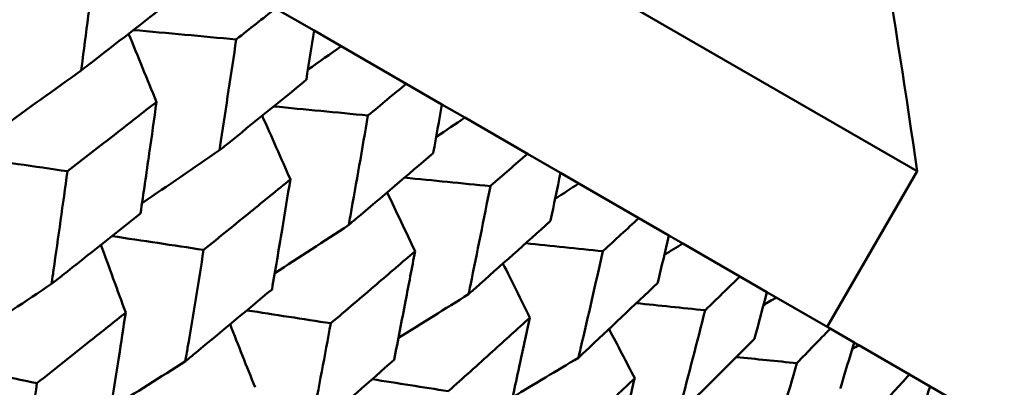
# Model space of a CAD drawing. Header units: millimetres. Extents: x 626 to 2725, y 57 to 2097.
# Tile 21 of 133: x 909.94 to 915.42, y 129.89 to 131.94. Entities that reach past the tile are written whole.
import ezdxf

# ---------------------------------------------------------------- set-up
doc = ezdxf.new("R2010")
doc.units = ezdxf.units.MM
doc.header["$LTSCALE"] = 10
doc.layers.add('Widoczne (ISO)', color=7, linetype='Continuous', lineweight=50)

msp = doc.modelspace()

# ---------------------------------------------------------------- linework, layer by layer
at = {"layer": 'Widoczne (ISO)'}
for p, q in [((883.7543, 149.0947), (914.9312, 131.0947)), ((911.5752, 131.8776), (911.3614, 132.001)), ((911.5752, 131.8776), (911.7268, 131.7901)), ((911.7268, 131.7901), (912.0883, 131.5814)), ((912.2874, 131.4664), (912.0883, 131.5814)), ((912.2874, 131.4664), (912.4147, 131.393)), ((912.4147, 131.393), (912.763, 131.1919)), ((912.9466, 131.0859), (912.763, 131.1919)), ((912.9466, 131.0859), (913.0489, 131.0268)), ((914.9312, 131.0947), (914.4312, 130.2287)), ((913.0489, 131.0268), (913.3827, 130.8341)), ((913.55, 130.7375), (913.3827, 130.8341)), ((913.55, 130.7375), (913.6271, 130.693)), ((913.6271, 130.693), (913.945, 130.5094)), ((914.0954, 130.4226), (913.945, 130.5094)), ((914.0954, 130.4226), (914.1469, 130.3928)), ((914.1469, 130.3928), (914.4477, 130.2192)), ((914.5807, 130.1424), (914.4477, 130.2192)), ((914.5807, 130.1424), (914.6063, 130.1276)), ((914.6063, 130.1276), (914.8888, 129.9645)), ((915.0038, 129.8981), (914.8888, 129.9645)), ((915.0038, 129.8981), (915.2666, 129.7464))]:
    msp.add_line(p, q, dxfattribs=at)
msp.add_circle((880.3266, 107.1577), 50, dxfattribs=at)
msp.add_arc((865.4349, 124.0158), 50, 8.13918, 11.06586, dxfattribs=at)
for points, knots in [([(910.3606, 132.2795), (910.3363, 132.0888), (910.3115, 131.8983), (910.284, 131.6906), (910.2816, 131.673), (910.2793, 131.6555)], [0.0297954, 0.0297954, 0.0297954, 0.0297954, 0.09092493, 0.09092493, 0.09655955, 0.09655955, 0.09655955, 0.09655955]), ([(910.2793, 131.6555), (910.2932, 131.6662), (910.3071, 131.6769), (910.4731, 131.8048), (910.6247, 131.9221), (910.7758, 132.0398)], [0.0853813, 0.0853813, 0.0853813, 0.0853813, 0.09097809, 0.09097809, 0.15214536, 0.15214536, 0.15214536, 0.15214536]), ([(911.3614, 132.001), (911.289, 131.9437), (911.2165, 131.8863), (911.1435, 131.8287), (911.143, 131.8284), (911.1426, 131.828)], [0, 0, 0, 0, 0.02969567, 0.02969567, 0.02988021, 0.02988021, 0.02988021, 0.02988021]), ([(911.5325, 131.6029), (911.5326, 131.6035), (911.5326, 131.604), (911.547, 131.6955), (911.5612, 131.7865), (911.5752, 131.8776)], [0.02951568, 0.02951568, 0.02951568, 0.02951568, 0.02969929, 0.02969929, 0.05939589, 0.05939589, 0.05939589, 0.05939589]), ([(911.1426, 131.828), (911.1145, 131.6395), (911.0859, 131.4512), (911.0541, 131.2459), (911.0514, 131.2286), (911.0487, 131.2113)], [0.0297954, 0.0297954, 0.0297954, 0.0297954, 0.09092493, 0.09092493, 0.09655955, 0.09655955, 0.09655955, 0.09655955]), ([(911.0487, 131.2113), (911.0623, 131.2222), (911.0758, 131.2331), (911.2376, 131.3634), (911.3852, 131.483), (911.5325, 131.6029)], [0.0853813, 0.0853813, 0.0853813, 0.0853813, 0.09097809, 0.09097809, 0.15214536, 0.15214536, 0.15214536, 0.15214536]), ([(912.0883, 131.5814), (912.0179, 131.5228), (911.9474, 131.4644), (911.8763, 131.4056), (911.8759, 131.4052), (911.8755, 131.4049)], [0, 0, 0, 0, 0.02969567, 0.02969567, 0.02988021, 0.02988021, 0.02988021, 0.02988021]), ([(910.6989, 131.4799), (910.6233, 131.4209), (910.5476, 131.3619), (910.3824, 131.2335), (910.2929, 131.1641), (910.2032, 131.0948)], [0.03078053, 0.03078053, 0.03078053, 0.03078053, 0.06149921, 0.06149921, 0.09773041, 0.09773041, 0.09773041, 0.09773041]), ([(910.6099, 130.86), (910.6263, 130.9716), (910.6425, 131.0833), (910.6721, 131.29), (910.6856, 131.3849), (910.6989, 131.4799)], [0.02528165, 0.02528165, 0.02528165, 0.02528165, 0.06150593, 0.06150593, 0.09223152, 0.09223152, 0.09223152, 0.09223152]), ([(912.2385, 131.1953), (912.2386, 131.1958), (912.2387, 131.1964), (912.2552, 131.2867), (912.2714, 131.3765), (912.2874, 131.4664)], [0.02951568, 0.02951568, 0.02951568, 0.02951568, 0.02969929, 0.02969929, 0.05939589, 0.05939589, 0.05939589, 0.05939589]), ([(911.8755, 131.4049), (911.8433, 131.2187), (911.8107, 131.0328), (911.7744, 130.83), (911.7713, 130.8129), (911.7683, 130.7958)], [0.0297954, 0.0297954, 0.0297954, 0.0297954, 0.09092493, 0.09092493, 0.09655955, 0.09655955, 0.09655955, 0.09655955]), ([(911.7683, 130.7958), (911.7815, 130.807), (911.7947, 130.8181), (911.9519, 130.951), (912.0955, 131.073), (912.2385, 131.1953)], [0.0853813, 0.0853813, 0.0853813, 0.0853813, 0.09097809, 0.09097809, 0.15214536, 0.15214536, 0.15214536, 0.15214536]), ([(912.763, 131.1919), (912.6947, 131.1321), (912.6262, 131.0725), (912.5573, 131.0125), (912.5568, 131.0121), (912.5564, 131.0117)], [0, 0, 0, 0, 0.02969567, 0.02969567, 0.02988021, 0.02988021, 0.02988021, 0.02988021]), ([(910.2032, 131.0948), (910.1778, 130.9114), (910.152, 130.7283), (910.122, 130.5195), (910.1183, 130.4936), (910.1145, 130.4677)], [0.02983351, 0.02983351, 0.02983351, 0.02983351, 0.0889495, 0.0889495, 0.09731113, 0.09731113, 0.09731113, 0.09731113]), ([(912.8912, 130.8184), (912.8913, 130.819), (912.8914, 130.8195), (912.91, 130.9086), (912.9284, 130.9972), (912.9466, 131.0859)], [0.02951568, 0.02951568, 0.02951568, 0.02951568, 0.02969929, 0.02969929, 0.05939589, 0.05939589, 0.05939589, 0.05939589]), ([(911.4437, 131.0498), (911.3702, 130.9896), (911.2965, 130.9295), (911.1357, 130.7986), (911.0485, 130.7279), (910.9611, 130.6572)], [0.03078053, 0.03078053, 0.03078053, 0.03078053, 0.06149921, 0.06149921, 0.09773041, 0.09773041, 0.09773041, 0.09773041]), ([(911.3415, 130.4376), (911.3603, 130.5478), (911.3789, 130.6582), (911.4129, 130.8623), (911.4284, 130.956), (911.4437, 131.0498)], [0.02528165, 0.02528165, 0.02528165, 0.02528165, 0.06150593, 0.06150593, 0.09223152, 0.09223152, 0.09223152, 0.09223152]), ([(912.5564, 131.0117), (912.52, 130.828), (912.4831, 130.6446), (912.4421, 130.4446), (912.4386, 130.4277), (912.4352, 130.4108)], [0.0297954, 0.0297954, 0.0297954, 0.0297954, 0.09092493, 0.09092493, 0.09655955, 0.09655955, 0.09655955, 0.09655955]), ([(910.1145, 130.4677), (910.135, 130.4838), (910.1554, 130.5), (910.321, 130.6305), (910.4657, 130.7451), (910.6099, 130.86)], [0.0806421, 0.0806421, 0.0806421, 0.0806421, 0.08897282, 0.08897282, 0.14811965, 0.14811965, 0.14811965, 0.14811965]), ([(912.4352, 130.4108), (912.448, 130.4222), (912.4608, 130.4335), (912.6133, 130.5691), (912.7525, 130.6936), (912.8912, 130.8184)], [0.0853813, 0.0853813, 0.0853813, 0.0853813, 0.09097809, 0.09097809, 0.15214536, 0.15214536, 0.15214536, 0.15214536]), ([(913.3827, 130.8341), (913.3166, 130.7731), (913.2503, 130.7121), (913.1836, 130.6509), (913.1831, 130.6505), (913.1827, 130.6501)], [0, 0, 0, 0, 0.02969567, 0.02969567, 0.02988021, 0.02988021, 0.02988021, 0.02988021]), ([(913.4879, 130.4739), (913.4881, 130.4745), (913.4882, 130.475), (913.509, 130.5628), (913.5296, 130.6501), (913.55, 130.7375)], [0.02951568, 0.02951568, 0.02951568, 0.02951568, 0.02969929, 0.02969929, 0.05939589, 0.05939589, 0.05939589, 0.05939589]), ([(910.9611, 130.6572), (910.9319, 130.476), (910.9023, 130.2951), (910.8679, 130.0888), (910.8637, 130.0632), (910.8594, 130.0377)], [0.02983351, 0.02983351, 0.02983351, 0.02983351, 0.0889495, 0.0889495, 0.09731113, 0.09731113, 0.09731113, 0.09731113]), ([(912.1373, 130.6494), (912.0659, 130.588), (911.9944, 130.5266), (911.8381, 130.3931), (911.7534, 130.3209), (911.6685, 130.2488)], [0.03078053, 0.03078053, 0.03078053, 0.03078053, 0.06149921, 0.06149921, 0.09773041, 0.09773041, 0.09773041, 0.09773041]), ([(912.0211, 130.0453), (912.0424, 130.154), (912.0635, 130.2629), (912.1022, 130.4643), (912.1199, 130.5568), (912.1373, 130.6494)], [0.02528165, 0.02528165, 0.02528165, 0.02528165, 0.06150593, 0.06150593, 0.09223152, 0.09223152, 0.09223152, 0.09223152]), ([(913.1827, 130.6501), (913.1419, 130.469), (913.1004, 130.2881), (913.0545, 130.091), (913.0507, 130.0743), (913.0468, 130.0577)], [0.0297954, 0.0297954, 0.0297954, 0.0297954, 0.09092493, 0.09092493, 0.09655955, 0.09655955, 0.09655955, 0.09655955]), ([(913.945, 130.5094), (913.8812, 130.4471), (913.8172, 130.3848), (913.7527, 130.3223), (913.7523, 130.3219), (913.7519, 130.3215)], [0, 0, 0, 0, 0.02969567, 0.02969567, 0.02988021, 0.02988021, 0.02988021, 0.02988021]), ([(913.0468, 130.0577), (913.0592, 130.0693), (913.0715, 130.0809), (913.2191, 130.2193), (913.3538, 130.3465), (913.4879, 130.4739)], [0.0853813, 0.0853813, 0.0853813, 0.0853813, 0.09097809, 0.09097809, 0.15214536, 0.15214536, 0.15214536, 0.15214536]), ([(910.8594, 130.0377), (910.8793, 130.0541), (910.8992, 130.0705), (911.0604, 130.2036), (911.2012, 130.3205), (911.3415, 130.4376)], [0.0806421, 0.0806421, 0.0806421, 0.0806421, 0.08897282, 0.08897282, 0.14811965, 0.14811965, 0.14811965, 0.14811965]), ([(914.0263, 130.1631), (914.0265, 130.1636), (914.0266, 130.1641), (914.0498, 130.2506), (914.0727, 130.3365), (914.0954, 130.4226)], [0.02951568, 0.02951568, 0.02951568, 0.02951568, 0.02969929, 0.02969929, 0.05939589, 0.05939589, 0.05939589, 0.05939589]), ([(910.5274, 130.3083), (910.4616, 130.2557), (910.3958, 130.2031), (910.2312, 130.072), (910.1324, 129.9935), (910.0334, 129.9152)], [0.03448054, 0.03448054, 0.03448054, 0.03448054, 0.06157222, 0.06157222, 0.10209717, 0.10209717, 0.10209717, 0.10209717]), ([(910.4304, 129.686), (910.4501, 129.8101), (910.4696, 129.9343), (910.5019, 130.1418), (910.5147, 130.225), (910.5274, 130.3083)], [0.02104899, 0.02104899, 0.02104899, 0.02104899, 0.0615671, 0.0615671, 0.08866561, 0.08866561, 0.08866561, 0.08866561]), ([(913.7519, 130.3215), (913.7064, 130.143), (913.6603, 129.9649), (913.6093, 129.7707), (913.605, 129.7543), (913.6007, 129.7379)], [0.0297954, 0.0297954, 0.0297954, 0.0297954, 0.09092493, 0.09092493, 0.09655955, 0.09655955, 0.09655955, 0.09655955]), ([(911.6685, 130.2488), (911.6353, 130.0699), (911.6017, 129.8913), (911.5627, 129.6877), (911.5578, 129.6625), (911.553, 129.6373)], [0.02983351, 0.02983351, 0.02983351, 0.02983351, 0.0889495, 0.0889495, 0.09731113, 0.09731113, 0.09731113, 0.09731113]), ([(912.7769, 130.2801), (912.7077, 130.2174), (912.6384, 130.1548), (912.487, 130.0185), (912.4049, 129.9448), (912.3226, 129.8712)], [0.03078053, 0.03078053, 0.03078053, 0.03078053, 0.06149921, 0.06149921, 0.09773041, 0.09773041, 0.09773041, 0.09773041]), ([(912.6459, 129.6845), (912.6699, 129.7917), (912.6937, 129.8991), (912.7373, 130.0976), (912.7572, 130.1888), (912.7769, 130.2801)], [0.02528165, 0.02528165, 0.02528165, 0.02528165, 0.06150593, 0.06150593, 0.09223152, 0.09223152, 0.09223152, 0.09223152]), ([(914.4477, 130.2192), (914.3862, 130.1555), (914.3247, 130.0919), (914.2626, 130.0279), (914.2622, 130.0275), (914.2618, 130.0271)], [0, 0, 0, 0, 0.02969567, 0.02969567, 0.02988021, 0.02988021, 0.02988021, 0.02988021]), ([(913.6007, 129.7379), (913.6126, 129.7498), (913.6246, 129.7616), (913.767, 129.903), (913.897, 130.0329), (914.0263, 130.1631)], [0.0853813, 0.0853813, 0.0853813, 0.0853813, 0.09097809, 0.09097809, 0.15214536, 0.15214536, 0.15214536, 0.15214536]), ([(914.5043, 129.8871), (914.5045, 129.8876), (914.5046, 129.8882), (914.5302, 129.9732), (914.5555, 130.0578), (914.5807, 130.1424)], [0.02951568, 0.02951568, 0.02951568, 0.02951568, 0.02969929, 0.02969929, 0.05939589, 0.05939589, 0.05939589, 0.05939589]), ([(911.553, 129.6373), (911.5723, 129.654), (911.5917, 129.6708), (911.7482, 129.8065), (911.8849, 129.9257), (912.0211, 130.0453)], [0.0806421, 0.0806421, 0.0806421, 0.0806421, 0.08897282, 0.08897282, 0.14811965, 0.14811965, 0.14811965, 0.14811965]), ([(914.2618, 130.0271), (914.2115, 129.8514), (914.1605, 129.6761), (914.1042, 129.485), (914.0994, 129.4688), (914.0947, 129.4527)], [0.0297954, 0.0297954, 0.0297954, 0.0297954, 0.09092493, 0.09092493, 0.09655955, 0.09655955, 0.09655955, 0.09655955]), ([(914.8888, 129.9645), (914.8298, 129.8994), (914.7707, 129.8344), (914.711, 129.769), (914.7107, 129.7686), (914.7103, 129.7682)], [0, 0, 0, 0, 0.02969567, 0.02969567, 0.02988021, 0.02988021, 0.02988021, 0.02988021]), ([(910.0334, 129.9152), (910.006, 129.7321), (909.9782, 129.5494), (909.9458, 129.3401), (909.9417, 129.3133), (909.9375, 129.2866)], [0.02530969, 0.02530969, 0.02530969, 0.02530969, 0.08465152, 0.08465152, 0.09334823, 0.09334823, 0.09334823, 0.09334823]), ([(913.3599, 129.9435), (913.2931, 129.8795), (913.2261, 129.8155), (913.0798, 129.6762), (913.0004, 129.601), (912.9208, 129.5258)], [0.03078053, 0.03078053, 0.03078053, 0.03078053, 0.06149921, 0.06149921, 0.09773041, 0.09773041, 0.09773041, 0.09773041]), ([(913.2136, 129.3567), (913.2404, 129.4624), (913.267, 129.5681), (913.3157, 129.7637), (913.3379, 129.8536), (913.3599, 129.9435)], [0.02528165, 0.02528165, 0.02528165, 0.02528165, 0.06150593, 0.06150593, 0.09223152, 0.09223152, 0.09223152, 0.09223152]), ([(914.92, 129.6471), (914.9201, 129.6476), (914.9203, 129.6482), (914.9484, 129.7317), (914.9762, 129.8149), (915.0038, 129.8981)], [0.02951568, 0.02951568, 0.02951568, 0.02951568, 0.02969929, 0.02969929, 0.05939589, 0.05939589, 0.05939589, 0.05939589])]:
    msp.add_open_spline(points, degree=3, knots=knots, dxfattribs=at)
for points in [[(910.5706, 131.8805), (910.7613, 131.863), (910.9519, 131.8455), (911.1426, 131.828)], [(910.6989, 131.4799), (910.6472, 131.6065), (910.5954, 131.733), (910.5435, 131.8595)], [(911.7268, 131.7901), (911.6651, 131.7467), (911.6033, 131.7035), (911.5415, 131.6603)], [(910.2793, 131.6555), (910.1304, 131.548), (909.9813, 131.4408), (909.8321, 131.3341)], [(911.3511, 131.4555), (911.5259, 131.4386), (911.7007, 131.4217), (911.8755, 131.4049)], [(911.4437, 131.0498), (911.3916, 131.1678), (911.3394, 131.2858), (911.2871, 131.4037)], [(912.4147, 131.393), (912.3614, 131.3572), (912.3082, 131.3215), (912.255, 131.2859)], [(909.6509, 131.1751), (909.835, 131.1483), (910.0191, 131.1216), (910.2032, 131.0948)], [(911.0487, 131.2113), (910.9054, 131.1129), (910.7619, 131.0149), (910.6183, 130.9173)], [(912.0792, 131.0594), (912.2383, 131.0435), (912.3974, 131.0276), (912.5564, 131.0117)], [(913.0489, 131.0268), (913.0049, 130.9984), (912.9609, 130.97), (912.9168, 130.9417)], [(912.1373, 130.6494), (912.0858, 130.7587), (912.0342, 130.8679), (911.9825, 130.9772)], [(911.7683, 130.7958), (911.6312, 130.7062), (911.4941, 130.6168), (911.3568, 130.5278)], [(910.4515, 130.734), (910.6213, 130.7084), (910.7912, 130.6828), (910.9611, 130.6572)], [(910.5274, 130.3083), (910.4815, 130.4339), (910.4356, 130.5595), (910.3896, 130.685)], [(912.7525, 130.6939), (912.8959, 130.6793), (913.0393, 130.6647), (913.1827, 130.6501)], [(913.6271, 130.693), (913.5929, 130.6717), (913.5588, 130.6505), (913.5247, 130.6293)], [(912.7769, 130.2801), (912.7269, 130.3806), (912.6768, 130.481), (912.6267, 130.5814)], [(910.1145, 130.4677), (909.9704, 130.3715), (909.8261, 130.2756), (909.6818, 130.1801)], [(912.4352, 130.4108), (912.3052, 130.3294), (912.1751, 130.2483), (912.0449, 130.1674)], [(913.3685, 130.3606), (913.4963, 130.3476), (913.6241, 130.3345), (913.7519, 130.3215)], [(914.1469, 130.3928), (914.1234, 130.3787), (914.0999, 130.3645), (914.0763, 130.3503)], [(911.2015, 130.321), (911.3572, 130.2969), (911.5128, 130.2729), (911.6685, 130.2488)], [(911.2469, 129.8928), (911.2007, 130.0097), (911.1543, 130.1265), (911.1079, 130.2432)], [(913.3599, 129.9435), (913.3123, 130.0349), (913.2647, 130.1263), (913.217, 130.2176)], [(914.6063, 130.1276), (914.5942, 130.1205), (914.5821, 130.1134), (914.5699, 130.1063)], [(909.5395, 130.0181), (909.7041, 129.9838), (909.8687, 129.9495), (910.0334, 129.9152)], [(910.8594, 130.0377), (910.7213, 129.9502), (910.583, 129.863), (910.4447, 129.7761)], [(913.0468, 130.0577), (912.9247, 129.9842), (912.8025, 129.911), (912.6801, 129.838)], [(913.9248, 130.0611), (914.0372, 130.0498), (914.1495, 130.0384), (914.2618, 130.0271)], [(911.8984, 129.9378), (912.0398, 129.9156), (912.1812, 129.8934), (912.3226, 129.8712)]]:
    msp.add_open_spline(points, degree=3, dxfattribs=at)

doc.saveas('drawing.dxf')
